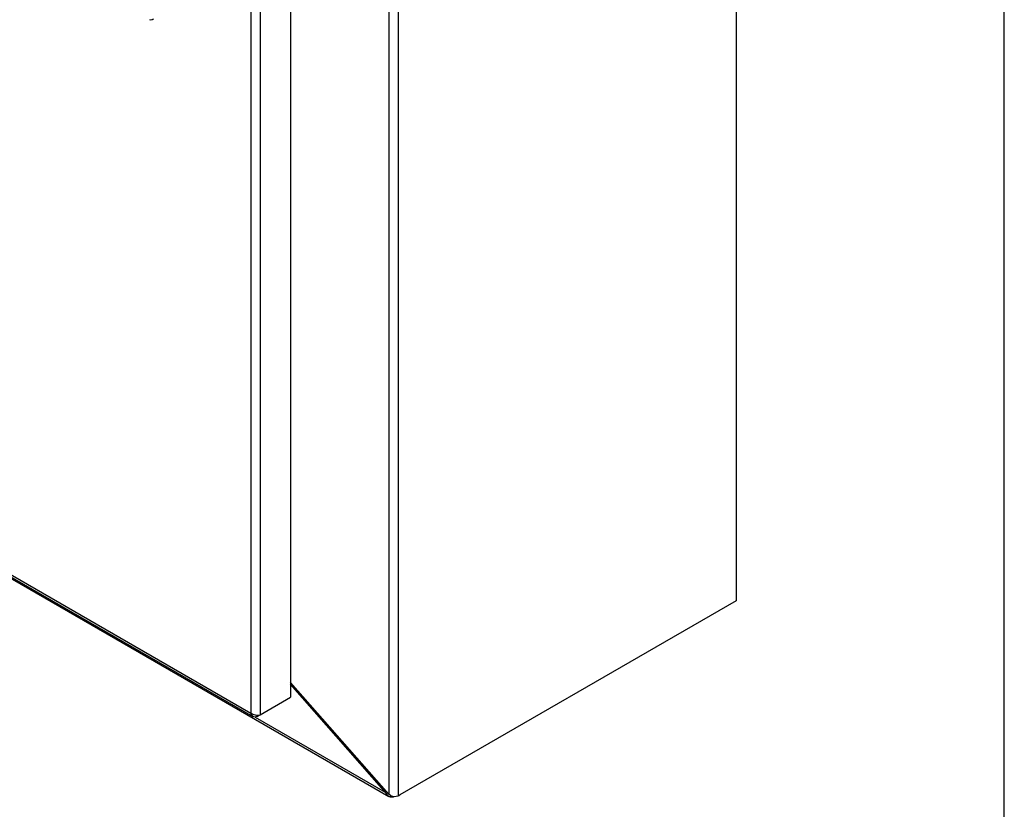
# Model space of a CAD drawing. Header units: inches. Extents: x 1 to 240, y -1 to 159.
# Tile 83 of 108: x 223 to 240, y 106 to 119. Entities that reach past the tile are written whole.
import ezdxf

# ---------------------------------------------------------------- set-up
doc = ezdxf.new("R2010")
doc.units = ezdxf.units.IN
doc.header["$MEASUREMENT"] = 0
for name, color, linetype in [('COM43544', 7, 'Continuous'), ('COM43576', 7, 'Continuous'), ('COM70657-17', 7, 'Continuous'), ('Default', 7, 'Continuous'), ('HAN13060', 7, 'Continuous')]:
    doc.layers.add(name, color=color, linetype=linetype)

# ---------------------------------------------------------------- blocks, each defined once
blk = doc.blocks.new('SE1')
at = {"layer": 'COM43544', "color": 7, "linetype": 'Continuous'}
for p, q in [((207.479, 118.695), (229.498, 105.983)), ((229.42, 106.076), (227.891, 107.818)), ((227.309, 107.283), (229.438, 106.054)), ((229.42, 106.076), (229.437, 106.085)), ((229.456, 106.064), (229.438, 106.054))]:
    blk.add_line(p, q, dxfattribs=at)
blk.add_ellipse((229.343, 105.937), major_axis=(-0.125, 0.217), ratio=0.57735, start_param=-1.356474, end_param=-1.238536, dxfattribs=at)
blk.add_open_spline([(229.574, 105.975), (229.572, 105.974), (229.569, 105.973), (229.563, 105.972), (229.557, 105.971), (229.551, 105.97), (229.545, 105.97), (229.54, 105.97), (229.534, 105.971), (229.529, 105.971), (229.524, 105.972), (229.518, 105.974), (229.513, 105.975), (229.508, 105.977), (229.503, 105.98), (229.499, 105.982), (229.494, 105.985), (229.486, 105.991), (229.474, 106.001), (229.461, 106.015), (229.452, 106.029), (229.445, 106.041), (229.44, 106.049), (229.438, 106.054)], degree=3, knots=[0, 0, 0, 0, 0.034983, 0.069765, 0.10434, 0.138705, 0.172854, 0.206783, 0.240488, 0.273963, 0.307205, 0.340209, 0.372973, 0.405492, 0.437763, 0.469782, 0.501546, 0.533053, 0.656289, 0.775233, 0.85213, 0.927053, 1, 1, 1, 1], dxfattribs=at)
at = {"layer": 'COM43576', "color": 7, "linetype": 'Continuous'}
for p, q in [((235.176, 143.36), (235.176, 109.184)), ((229.494, 140.139), (229.494, 106.02)), ((229.647, 140.165), (229.647, 105.994)), ((235.176, 109.184), (229.674, 106.007)), ((229.494, 106.02), (227.891, 107.846)), ((229.524, 106), (229.494, 106.02))]:
    blk.add_line(p, q, dxfattribs=at)
blk.add_arc((229.592, 106.129), 0.146, 242.2456, 292.151, dxfattribs=at)
blk.add_ellipse((229.674, 106.212), major_axis=(-0.125, -0.217), ratio=0.57735, start_param=0.632807, end_param=0.785398, dxfattribs=at)
at = {"layer": 'COM70657-17', "color": 7, "linetype": 'Continuous'}
for p, q in [((227.891, 140.301), (227.891, 107.606)), ((227.24, 139.985), (227.24, 107.348)), ((227.393, 140.014), (227.393, 107.318)), ((207.503, 118.707), (227.275, 107.291)), ((207.506, 118.742), (227.24, 107.348)), ((227.393, 107.318), (227.891, 107.606)), ((227.342, 107.289), (227.393, 107.318)), ((227.342, 107.289), (227.342, 107.313))]:
    blk.add_line(p, q, dxfattribs=at)
blk.add_arc((227.346, 107.488), 0.175, 232.835, 285.444, dxfattribs=at)
blk.add_open_spline([(227.342, 107.289), (227.33, 107.284), (227.318, 107.282), (227.295, 107.283), (227.285, 107.286), (227.266, 107.296), (227.259, 107.304), (227.247, 107.323), (227.243, 107.335), (227.24, 107.348)], degree=3, knots=[0, 0, 0, 0, 0.25, 0.25, 0.5, 0.5, 0.75, 0.75, 1, 1, 1, 1], dxfattribs=at)
at = {"layer": 'HAN13060', "color": 7, "linetype": 'Continuous'}
blk.add_open_spline([(225.58, 118.697), (225.595, 118.694), (225.608, 118.694), (225.627, 118.698), (225.633, 118.7), (225.642, 118.704), (225.646, 118.706), (225.649, 118.708)], degree=3, knots=[0, 0, 0, 0, 0.25, 0.25, 0.375, 0.375, 0.4533737, 0.4533737, 0.4533737, 0.4533737], dxfattribs=at)
blk = doc.blocks.new('BORDER')
at = {"layer": 'Default', "color": 7, "linetype": 'Continuous'}
blk.add_line((0, 0), (0, 27.86), dxfattribs=at)

msp = doc.modelspace()

# ---------------------------------------------------------------- block references
at = {"layer": 'Default', "color": 7, "xscale": 5.7, "yscale": 5.7, "zscale": 5.7}
msp.add_blockref('BORDER', (239.562, 0.401), dxfattribs=at)
at = {"layer": 'Default'}
msp.add_blockref('SE1', (0, 0), dxfattribs=at)

doc.saveas('drawing.dxf')
